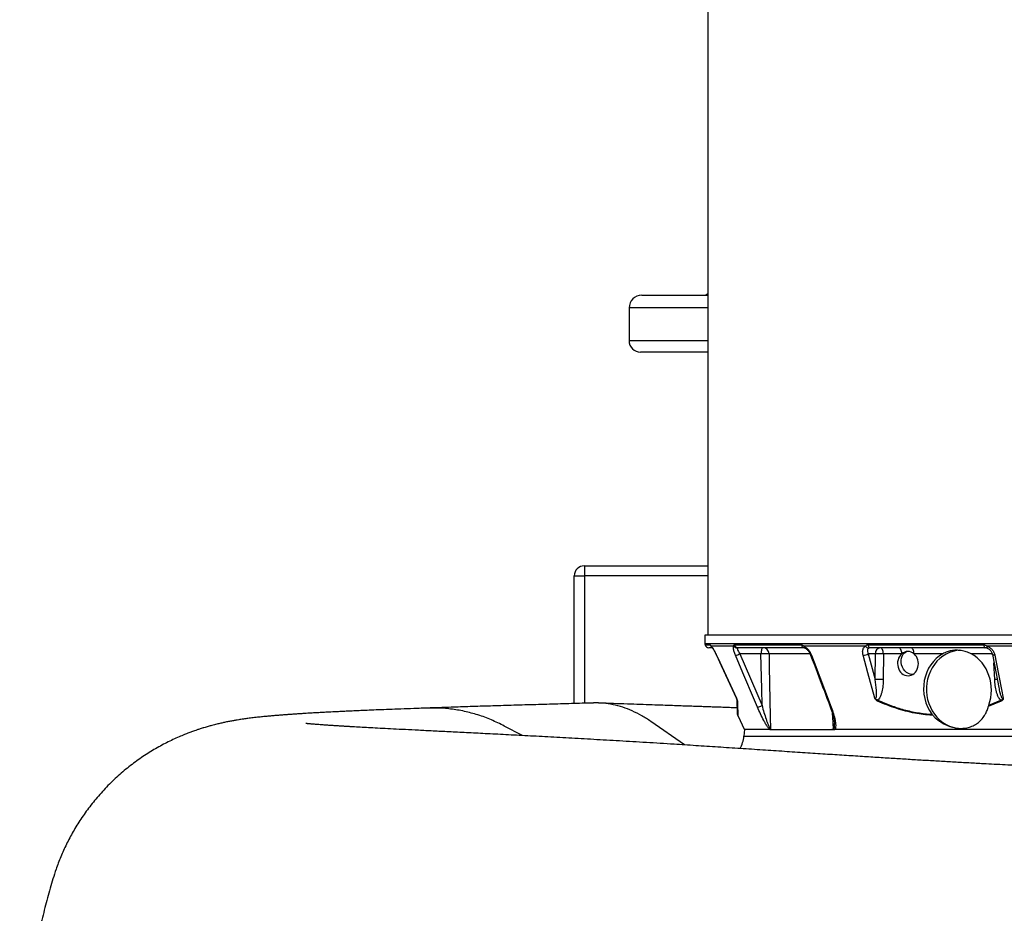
# Model space of a CAD drawing. Header units: millimetres. Extents: x 1284 to 2817, y 625 to 3302.
# Tile 2 of 5: x 1284 to 2065, y 1255 to 1964. Entities that reach past the tile are written whole.
import ezdxf

# ---------------------------------------------------------------- set-up
doc = ezdxf.new("R2010")
doc.units = ezdxf.units.MM

msp = doc.modelspace()

# ---------------------------------------------------------------- linework, layer by layer
at = {"color": 7, "linetype": 'Continuous', "lineweight": 25}
for p, q in [((1829.67, 2489.28), (1829.67, 1475.25)), ((1777.17, 1744.89), (1829.67, 1744.89)), ((1767.17, 1734.89), (1767.17, 1708.89)), ((1829.67, 1699.89), (1776.17, 1699.89)), ((1731.67, 1530.25), (1731.67, 1522.25)), ((1731.67, 1530.25), (1829.67, 1530.25)), ((1723.67, 1522.25), (1731.67, 1522.25)), ((1723.67, 1420.95), (1723.67, 1522.25)), ((1827.17, 1475.25), (1827.29, 1468.57)), ((2520.17, 1475.25), (1827.17, 1475.25)), ((1832.98, 1465.25), (1830.33, 1465.25)), ((1850.2, 1466.55), (1832.26, 1466.55)), ((1850.8, 1467.63), (1903.87, 1467.63)), ((1906.15, 1465.25), (1853.54, 1465.25)), ((1954.82, 1466.55), (1905.79, 1466.55)), ((1956.62, 1467.63), (2048.54, 1467.63)), ((2049.6, 1465.25), (1958.46, 1465.25)), ((2051.1, 1464.98), (2051.16, 1464.98)), ((2118.08, 1466.55), (2051.11, 1466.55)), ((1871.79, 1460.42), (1855.09, 1460.42)), ((1855.09, 1460.42), (1872.63, 1419.3)), ((1962.59, 1460.42), (1956.87, 1460.42)), ((1956.87, 1460.42), (1962.43, 1440.05)), ((1962.43, 1440.05), (1962.59, 1460.42)), ((1968.92, 1460.42), (1968.76, 1440.05)), ((1983.46, 1460.42), (1968.92, 1460.42)), ((2016.03, 1460.42), (1993.18, 1460.42)), ((2062.46, 1422.93), (2052.13, 1418.61)), ((2052.45, 1419.63), (2062.08, 1423.71)), ((1853.38, 1411.6), (1858.72, 1400.16)), ((2008.03, 1411.62), (2007.33, 1412.43)), ((1858.67, 1400.25), (1858.22, 1395.07))]:
    msp.add_line(p, q, dxfattribs=at)
at = {"color": 1, "linetype": 'Continuous', "lineweight": 25}
for p, q in [((1829.67, 1734.89), (1767.17, 1734.89)), ((1767.17, 1708.89), (1829.67, 1708.89)), ((1731.67, 1522.25), (1731.67, 1421.18)), ((1829.67, 1522.25), (1731.67, 1522.25)), ((1827.29, 1468.57), (2520.06, 1468.57)), ((1827.4, 1467.63), (1831.49, 1467.63)), ((1836.52, 1459.26), (1836.48, 1459.26)), ((1910.61, 1460.42), (1878.16, 1460.42)), ((2055.22, 1460.42), (2038.46, 1460.42)), ((2057.2, 1440.05), (2056.64, 1453.29)), ((1811.25, 1388.09), (1784.5, 1406.72)), ((1682.49, 1395.53), (1668.19, 1403.1)), ((1858.22, 1395.07), (2489.13, 1395.07))]:
    msp.add_line(p, q, dxfattribs=at)
at = {"color": 7, "linetype": 'Continuous', "lineweight": 25, "flags": 128}
for points in [[(1873.5, 1465.25), (1873.18, 1465.16), (1872.86, 1464.89), (1872.57, 1464.44), (1872.31, 1463.85), (1872.1, 1463.12), (1871.94, 1462.28), (1871.84, 1461.37), (1871.79, 1460.42)], [(1968.92, 1460.42), (1968.85, 1461.37), (1968.7, 1462.28), (1968.47, 1463.12), (1968.16, 1463.85), (1967.78, 1464.44), (1967.36, 1464.89), (1966.9, 1465.16), (1966.42, 1465.25)], [(1983.46, 1460.42), (1983.4, 1461.37), (1983.25, 1462.28), (1983.01, 1463.12), (1982.7, 1463.85), (1982.32, 1464.44), (1981.9, 1464.89), (1981.44, 1465.16), (1980.96, 1465.25)], [(1983.03, 1453.42), (1982.99, 1455.25), (1983.26, 1457), (1983.81, 1458.62), (1984.64, 1460.04), (1985.7, 1461.2), (1986.96, 1462.06), (1987.17, 1462.17)], [(1993.18, 1460.42), (1993.12, 1461.37), (1992.97, 1462.28), (1992.73, 1463.12), (1992.42, 1463.85), (1992.05, 1464.44), (1991.62, 1464.89), (1991.16, 1465.16), (1990.68, 1465.25)], [(2029.32, 1463.21), (2027, 1462.98), (2024.11, 1462.36), (2021.3, 1461.41), (2018.59, 1460.13), (2016.02, 1458.53), (2013.61, 1456.63), (2011.4, 1454.46), (2009.4, 1452.04), (2007.65, 1449.39), (2006.16, 1446.54), (2004.94, 1443.54), (2004.02, 1440.41), (2003.4, 1437.18), (2003.09, 1433.9), (2003.09, 1430.6), (2003.4, 1427.32), (2004.02, 1424.09), (2004.94, 1420.96), (2006.16, 1417.96), (2007.65, 1415.11), (2009.4, 1412.46), (2011.4, 1410.04), (2013.61, 1407.87), (2016.02, 1405.97), (2018.59, 1404.37), (2021.3, 1403.09), (2024.11, 1402.14), (2027, 1401.52), (2029.93, 1401.26), (2030.67, 1401.25)], [(2048.54, 1467.63), (2048.59, 1467.14), (2048.68, 1466.69), (2048.78, 1466.27), (2048.92, 1465.92), (2049.07, 1465.63), (2049.24, 1465.42), (2049.42, 1465.29), (2049.6, 1465.25)], [(1836.48, 1459.26), (1840.3, 1451.04), (1852.41, 1425.03)], [(1836.52, 1459.26), (1839.05, 1453.83), (1849.17, 1432.09), (1852.33, 1425.3)], [(1869.04, 1418.13), (1866.72, 1423.57), (1857.45, 1445.31), (1851.51, 1459.26)], [(1872.63, 1419.3), (1872.36, 1432.58), (1871.79, 1460.42)], [(1878.16, 1460.42), (1878.36, 1450.44), (1879.18, 1410.48), (1879.38, 1400.86)], [(1911.87, 1459.26), (1913.94, 1453.83), (1922.2, 1432.09), (1927.5, 1418.13)], [(1962.08, 1425.3), (1956.62, 1445.31), (1952.82, 1459.26)], [(1992.09, 1444.07), (1991.76, 1444.07), (1990.22, 1444.25), (1988.71, 1444.78), (1987.27, 1445.64), (1985.98, 1446.81), (1984.86, 1448.22), (1983.98, 1449.84), (1983.36, 1451.6), (1983.03, 1453.42)], [(2055.35, 1459.96), (2056.94, 1451.74), (2060.41, 1433.66)], [(2057.38, 1459.26), (2058.42, 1453.83), (2062.61, 1432.09), (2063.92, 1425.3)]]:
    msp.add_lwpolyline(points, dxfattribs=at)
at = {"color": 1, "linetype": 'Continuous', "lineweight": 25, "flags": 128}
for points in [[(2051.11, 1466.55), (2051.04, 1466.2), (2050.99, 1465.88), (2050.96, 1465.6), (2050.95, 1465.37), (2050.97, 1465.18), (2051.01, 1465.06), (2051.08, 1464.99), (2051.1, 1464.98)], [(1911.87, 1459.26), (1911.54, 1459.27), (1911.31, 1459.32), (1911.17, 1459.42), (1911.15, 1459.47)], [(2057.38, 1459.26), (2056.85, 1459.27), (2056.38, 1459.32), (2055.98, 1459.42), (2055.67, 1459.56), (2055.46, 1459.74), (2055.36, 1459.95), (2055.35, 1459.96)], [(1927.5, 1418.13), (1927.17, 1418.14), (1926.93, 1418.19), (1926.79, 1418.29), (1926.77, 1418.34)], [(1929.21, 1400.86), (1928.75, 1410.24), (1928.63, 1412.74)]]:
    msp.add_lwpolyline(points, dxfattribs=at)
at = {"color": 7, "linetype": 'Continuous', "lineweight": 25}
for centre, radius, start, end in [((1777.17, 1734.89), 10, 90, 180), ((1826.17, 1749.89), 5, 270, 314.427), ((1776.17, 1708.89), 9, 180, 270), ((1731.67, 1522.25), 8, 90, 180), ((1832.29, 1468.66), 5, 181, 191.89421), ((1830.33, 1468.25), 3, 191.89421, 270), ((1852.95, 1468.17), 3.19, 210.49255, 272.24743), ((1853.61, 1468.1), 2.85, 189.48245, 268.46331), ((1873.33, 1460.43), 4.83, 359.9591, 88.00193), ((1906.43, 1467.8), 2.57, 183.84265, 263.84194), ((1957.42, 1467.91), 2.94, 207.65991, 267.3831), ((1958.99, 1467.56), 2.37, 178.28195, 257.09641), ((1967.06, 1460.81), 4.49, 98.23566, 184.91725), ((1850.28, 1469.14), 9.95, 277.0784, 298.89242), ((1874.98, 1391.69), 68.81, 87.34859, 92.65141), ((1952.88, 1466.67), 7.41, 269.51205, 302.53583), ((1965.75, 1368.93), 91.55, 88.02, 91.98), ((1965.59, 1348.56), 91.55, 88.01999, 91.98001), ((1847.93, 1422.93), 4.95, 22.96173, 25.16874), ((1854.6, 1423.77), 1.74, 182.0766, 208.75573), ((1967.65, 1422.61), 3.38, 161.15742, 174.62871), ((2065.98, 1425.14), 4.16, 200.15767, 212.07761), ((1867.83, 1427.97), 9.91, 276.99295, 298.93988), ((1855.25, 1412.32), 2, 181.99999, 200.62243), ((1833.32, 1397.25), 25, 331.15591, 355)]:
    msp.add_arc(centre, radius, start, end, dxfattribs=at)
at = {"color": 1, "linetype": 'Continuous', "lineweight": 25}
for centre, radius, start, end in [((1834.43, 1468.24), 3, 191.66177, 234.99314), ((1834.54, 1467.44), 2.45, 201.35536, 223.21671), ((1907.48, 1466.56), 1.68, 180.35089, 241.71835), ((2060.46, 1352.94), 87.18, 90.78663, 92.14084)]:
    msp.add_arc(centre, radius, start, end, dxfattribs=at)
at = {"color": 7, "linetype": 'Continuous', "lineweight": 25}
for centre, major_axis, ratio, start_param, end_param in [((1988.38, 1452.67), (-0.26, 9.59), 0.861055, 5.630382, 6.889204), ((1988.38, 1452.67), (-0.26, 9.59), 0.861055, 0.606018, 5.630382), ((2027.69, 1432.25), (-1.98, 30.95), 0.866336, 0.375021, 2.209236), ((2027.69, 1432.25), (-1.98, 30.95), 0.866336, 4.237778, 5.797674)]:
    msp.add_ellipse(centre, major_axis=major_axis, ratio=ratio, start_param=start_param, end_param=end_param, dxfattribs=at)
for points, knots in [([(1831.49, 1467.63), (1831.52, 1467.62), (1831.63, 1467.58), (1831.86, 1467.19), (1832.14, 1466.74), (1832.26, 1466.55)], [0, 0, 0, 0, 0.214763, 0.676283, 1, 1, 1, 1]), ([(1832.26, 1466.55), (1832.51, 1466.24), (1833.05, 1465.6), (1834.16, 1463.83), (1835.37, 1461.65), (1836.15, 1460.03), (1836.52, 1459.26)], [0, 0, 0, 0, 0.226121, 0.476939, 0.750719, 1, 1, 1, 1]), ([(1832.62, 1465.9), (1832.62, 1465.9), (1832.62, 1465.91), (1832.66, 1465.86), (1832.74, 1465.78), (1832.75, 1465.77)], [0, 0, 0, 0, 0.27322, 0.912673, 1, 1, 1, 1]), ([(1832.75, 1465.76), (1832.78, 1465.73), (1832.85, 1465.65), (1833.13, 1465.29), (1833.55, 1464.69), (1834.1, 1463.81), (1834.74, 1462.7), (1835.43, 1461.4), (1836.03, 1460.23), (1836.36, 1459.5), (1836.47, 1459.26)], [0, 0, 0, 0, 0.070781, 0.171048, 0.295495, 0.435754, 0.588336, 0.749151, 0.918045, 1, 1, 1, 1]), ([(1851.51, 1459.26), (1851.13, 1460.23), (1850.37, 1462.16), (1849.87, 1464.65), (1849.93, 1466.01), (1850.15, 1466.45), (1850.2, 1466.55)], [0, 0, 0, 0, 0.312266, 0.625722, 0.920646, 1, 1, 1, 1]), ([(1850.2, 1466.55), (1850.22, 1466.8), (1850.27, 1467.32), (1850.57, 1467.61), (1850.76, 1467.63), (1850.8, 1467.63)], [0, 0, 0, 0, 0.445151, 0.893033, 1, 1, 1, 1]), ([(1853.08, 1464.98), (1853.06, 1464.94), (1853.05, 1464.88), (1853.01, 1464.56), (1853.19, 1463.76), (1853.92, 1462.21), (1854.7, 1461.03), (1855.09, 1460.42)], [0, 0, 0, 0, 0.0529428, 0.0742643, 0.3585204, 0.6753624, 1, 1, 1, 1]), ([(1853.54, 1465.25), (1853.37, 1465.22), (1853.17, 1465.18), (1853.09, 1465.01), (1853.08, 1464.98)], [0, 0, 0, 0, 0.8082435, 1, 1, 1, 1]), ([(1903.87, 1467.63), (1904, 1467.62), (1904.42, 1467.58), (1905.07, 1467.19), (1905.58, 1466.74), (1905.79, 1466.55)], [0, 0, 0, 0, 0.214757, 0.676265, 1, 1, 1, 1]), ([(1905.79, 1466.55), (1906.35, 1466.24), (1907.52, 1465.6), (1909.28, 1463.83), (1910.83, 1461.65), (1911.54, 1460.03), (1911.87, 1459.26)], [0, 0, 0, 0, 0.226122, 0.476935, 0.750718, 1, 1, 1, 1]), ([(1906.18, 1465.25), (1906.19, 1465.25), (1906.2, 1465.25), (1906.39, 1465.21), (1906.61, 1465.1), (1906.68, 1465.07)], [0, 0, 0, 0, 0.434194, 0.823489, 1, 1, 1, 1]), ([(1906.68, 1465.06), (1906.76, 1465.03), (1907.01, 1464.92), (1907.62, 1464.51), (1908.37, 1463.85), (1909.18, 1462.95), (1909.95, 1461.87), (1910.65, 1460.68), (1910.98, 1459.86), (1911.14, 1459.46)], [0, 0, 0, 0, 0.066223, 0.199564, 0.344212, 0.496275, 0.663034, 0.835778, 1, 1, 1, 1]), ([(1952.82, 1459.26), (1952.63, 1460.23), (1952.26, 1462.16), (1952.83, 1464.65), (1953.87, 1466.01), (1954.65, 1466.45), (1954.82, 1466.55)], [0, 0, 0, 0, 0.3122656, 0.6257228, 0.920639, 1, 1, 1, 1]), ([(1954.82, 1466.55), (1955.02, 1466.8), (1955.41, 1467.32), (1956.13, 1467.61), (1956.54, 1467.63), (1956.62, 1467.63)], [0, 0, 0, 0, 0.4451621, 0.8930404, 1, 1, 1, 1]), ([(1957.29, 1464.98), (1957.22, 1464.94), (1957.12, 1464.88), (1956.71, 1464.56), (1956.25, 1463.76), (1956.2, 1462.21), (1956.64, 1461.03), (1956.87, 1460.42)], [0, 0, 0, 0, 0.0529225, 0.074255, 0.358513, 0.6753589, 1, 1, 1, 1]), ([(1958.46, 1465.25), (1958.11, 1465.22), (1957.68, 1465.18), (1957.35, 1465.01), (1957.29, 1464.98)], [0, 0, 0, 0, 0.808215, 1, 1, 1, 1]), ([(2038.46, 1460.42), (2037.22, 1460.99), (2034.72, 1462.13), (2030.62, 1463.05), (2026.55, 1463.36), (2022.84, 1462.99), (2019.39, 1462.07), (2017.16, 1460.98), (2016.03, 1460.42)], [0, 0, 0, 0, 0.166907, 0.337828, 0.504649, 0.676697, 0.836794, 1, 1, 1, 1]), ([(2048.54, 1467.63), (2048.73, 1467.62), (2049.35, 1467.58), (2050.25, 1467.19), (2050.86, 1466.74), (2051.11, 1466.55)], [0, 0, 0, 0, 0.214766, 0.6762743, 1, 1, 1, 1]), ([(2051.16, 1464.98), (2050.76, 1465.09), (2050.23, 1465.24), (2049.72, 1465.25), (2049.6, 1465.25)], [0, 0, 0, 0, 0.766334, 1, 1, 1, 1]), ([(2051.09, 1464.95), (2051.29, 1464.89), (2051.85, 1464.7), (2052.73, 1464.14), (2053.65, 1463.32), (2054.44, 1462.32), (2055.01, 1461.2), (2055.31, 1460.39), (2055.35, 1459.98), (2055.35, 1459.96)], [0, 0, 0, 0, 0.093423, 0.255516, 0.427284, 0.606401, 0.793957, 0.989525, 1, 1, 1, 1]), ([(2051.11, 1466.55), (2051.82, 1466.24), (2053.31, 1465.6), (2055.24, 1463.83), (2056.73, 1461.65), (2057.17, 1460.03), (2057.38, 1459.26)], [0, 0, 0, 0, 0.226122, 0.476939, 0.750719, 1, 1, 1, 1]), ([(1911.15, 1459.46), (1914.79, 1449.87), (1920, 1436.16), (1925.21, 1422.45), (1926.77, 1418.34)], [0, 0, 0, 0, 0.7, 1, 1, 1, 1]), ([(1962.08, 1425.3), (1962.17, 1425.22), (1962.3, 1425.1), (1962.51, 1425.02), (1962.64, 1425.02), (1962.78, 1425.06), (1962.91, 1425.17), (1963.16, 1425.55), (1963.34, 1426.32), (1963.55, 1428.32), (1963.41, 1432.94), (1962.83, 1437.17), (1962.43, 1440.05)], [0, 0, 0, 0, 0.020969, 0.031568, 0.042243, 0.047221, 0.062294, 0.077678, 0.139818, 0.21443, 0.464192, 1, 1, 1, 1]), ([(1968.76, 1440.05), (1968.71, 1438.42), (1968.61, 1435.15), (1967.96, 1431.13), (1967.11, 1428.02), (1966.29, 1426.06), (1965.4, 1424.58), (1964.74, 1423.97), (1964.46, 1423.71)], [0, 0, 0, 0, 0.277848, 0.555221, 0.694406, 0.833193, 0.927209, 1, 1, 1, 1]), ([(2062.08, 1423.71), (2061.78, 1423.97), (2061.1, 1424.58), (2060.15, 1426.06), (2059.27, 1428.02), (2058.31, 1431.13), (2057.52, 1435.15), (2057.31, 1438.42), (2057.2, 1440.05)], [0, 0, 0, 0, 0.072791, 0.166807, 0.305594, 0.444778, 0.722152, 1, 1, 1, 1]), ([(1784.5, 1406.72), (1782.07, 1408.31), (1777.22, 1411.51), (1769.73, 1415.22), (1762.15, 1418.12), (1754.48, 1420.15), (1746.77, 1421.22), (1741.44, 1421.6), (1738.71, 1421.37), (1738.54, 1421.36)], [0, 0, 0, 0, 0.166102, 0.331636, 0.496659, 0.661228, 0.825408, 0.989255, 1, 1, 1, 1]), ([(1852.33, 1425.3), (1852.33, 1425.29), (1852.36, 1425.24), (1852.51, 1424.87), (1852.79, 1424.19), (1853.02, 1423.41), (1853.05, 1423.09), (1853.07, 1422.93)], [0, 0, 0, 0, 0.004882, 0.055339, 0.354462, 0.677879, 1, 1, 1, 1]), ([(1852.86, 1423.71), (1852.85, 1423.79), (1852.82, 1423.95), (1852.64, 1424.48), (1852.45, 1424.94), (1852.35, 1425.24), (1852.33, 1425.3), (1852.33, 1425.3)], [0, 0, 0, 0, 0.29712, 0.600319, 0.930165, 0.995204, 1, 1, 1, 1]), ([(1853.25, 1412.39), (1853.25, 1412.36), (1853.26, 1412.25), (1853.22, 1413.28), (1853.14, 1415.48), (1853.02, 1418.88), (1852.91, 1422.06), (1852.86, 1423.71)], [0, 0, 0, 0, 0.09348, 0.310124, 0.533899, 0.757712, 1, 1, 1, 1]), ([(1964.29, 1422.93), (1963.96, 1423.11), (1963.37, 1423.44), (1962.62, 1424.21), (1962.26, 1424.84), (1962.12, 1425.21), (1962.09, 1425.28), (1962.09, 1425.29), (1962.08, 1425.3)], [0, 0, 0, 0, 0.3570741, 0.6416899, 0.92745, 0.9874383, 0.9951189, 1, 1, 1, 1]), ([(1962.08, 1425.3), (1962.09, 1425.3), (1962.09, 1425.29), (1962.1, 1425.28), (1962.16, 1425.21), (1962.42, 1424.92), (1962.92, 1424.49), (1963.66, 1423.97), (1964.17, 1423.8), (1964.46, 1423.71)], [0, 0, 0, 0, 0.0048, 0.006138, 0.015825, 0.09152, 0.403356, 0.670425, 1, 1, 1, 1]), ([(2008.03, 1411.62), (2007.8, 1411.63), (2005.31, 1411.77), (2000.57, 1412.21), (1993.55, 1413.3), (1986.32, 1414.92), (1978.89, 1417.1), (1971.52, 1419.74), (1966.7, 1421.87), (1964.29, 1422.93)], [0, 0, 0, 0, 0.015113, 0.166252, 0.317856, 0.487323, 0.656798, 0.828394, 1, 1, 1, 1]), ([(1964.46, 1423.71), (1967.86, 1422.22), (1974.67, 1419.26), (1985.28, 1415.9), (1996.17, 1413.5), (2003.59, 1412.65), (2007.32, 1412.43), (2007.33, 1412.43)], [0, 0, 0, 0, 0.24643, 0.492817, 0.745915, 0.99898, 1, 1, 1, 1]), ([(2062.08, 1423.71), (2062.32, 1423.79), (2062.82, 1423.95), (2063.39, 1424.48), (2063.73, 1424.94), (2063.89, 1425.24), (2063.92, 1425.3), (2063.92, 1425.3)], [0, 0, 0, 0, 0.297117, 0.600326, 0.930151, 0.995191, 1, 1, 1, 1]), ([(2063.92, 1425.3), (2063.92, 1425.29), (2063.92, 1425.24), (2063.94, 1424.87), (2063.85, 1424.19), (2063.3, 1423.41), (2062.74, 1423.09), (2062.46, 1422.93)], [0, 0, 0, 0, 0.004881, 0.055339, 0.35446, 0.677882, 1, 1, 1, 1]), ([(1607.9, 1417.38), (1604.07, 1417.25), (1596.64, 1417), (1586.32, 1416.62), (1576.99, 1416.27), (1568.61, 1415.94), (1561.13, 1415.63), (1554.6, 1415.35), (1548.92, 1415.1), (1544.02, 1414.87), (1539.66, 1414.66), (1535.72, 1414.47), (1532.29, 1414.3), (1529.31, 1414.15), (1526.73, 1414.01), (1524.34, 1413.88), (1522.13, 1413.76), (1519.99, 1413.64), (1517.91, 1413.53), (1515.74, 1413.4), (1513.49, 1413.27), (1511, 1413.12), (1508.31, 1412.95), (1505.45, 1412.77), (1502.81, 1412.6), (1500.53, 1412.44), (1498.71, 1412.32), (1497.16, 1412.21), (1495.88, 1412.12), (1494.71, 1412.03), (1493.51, 1411.94), (1492.16, 1411.84), (1490.61, 1411.72), (1488.89, 1411.58), (1487.12, 1411.44), (1485.28, 1411.28), (1483.54, 1411.13), (1481.91, 1410.99), (1480.43, 1410.85), (1478.93, 1410.71), (1477.27, 1410.55), (1475.47, 1410.37), (1473.46, 1410.16), (1471.27, 1409.92), (1469, 1409.66), (1466.87, 1409.4), (1464.92, 1409.15), (1463.04, 1408.89), (1461.18, 1408.63), (1459.31, 1408.35), (1457.41, 1408.06), (1455.17, 1407.69), (1452.47, 1407.22), (1449.49, 1406.66), (1446.47, 1406.05), (1443.39, 1405.38), (1439.99, 1404.58), (1436.57, 1403.71), (1433.14, 1402.76), (1430.02, 1401.84), (1427.09, 1400.93), (1424.6, 1400.1), (1422.6, 1399.41), (1420.43, 1398.64), (1417.74, 1397.65), (1414.16, 1396.24), (1409.93, 1394.47), (1403.55, 1391.58), (1395.2, 1387.35), (1385.15, 1381.41), (1375.17, 1374.59), (1365.36, 1366.83), (1355.93, 1358.21), (1347.15, 1348.96), (1339.24, 1339.32), (1332.23, 1329.46), (1326.09, 1319.49), (1320.78, 1309.47), (1316.27, 1299.49), (1311.83, 1287.87), (1307.86, 1274.34), (1303.69, 1258.95), (1299.87, 1243.22), (1296.39, 1227.13), (1293.27, 1210.6), (1290.36, 1192.58), (1287.82, 1173.15), (1285.78, 1152.35), (1284.4, 1131.21), (1283.71, 1109.47), (1283.77, 1087.32), (1284.61, 1064.97), (1286.21, 1042.91), (1288.53, 1021.34), (1291.46, 1000.55), (1294.95, 980.57), (1298.94, 961.22), (1303.49, 942.26), (1307.79, 926.2), (1311.91, 912.89), (1316.03, 902.29), (1320.93, 891.72), (1326.66, 881.23), (1333.25, 870.91), (1340.71, 860.82), (1349.08, 851.07), (1357.69, 842.39), (1366.27, 834.83), (1374.43, 828.46), (1382.57, 822.81), (1390.56, 817.89), (1398.91, 813.31), (1407.52, 809.17), (1415.33, 805.93), (1421.48, 803.67), (1425.95, 802.16), (1429.44, 801.08), (1432.49, 800.18), (1435.43, 799.37), (1438.5, 798.57), (1442.74, 797.55), (1447.69, 796.49), (1452.46, 795.6), (1456.38, 794.94), (1459.82, 794.41), (1462.72, 794), (1465.25, 793.67), (1467.49, 793.39), (1469.81, 793.11), (1472.22, 792.85), (1474.6, 792.59), (1476.8, 792.37), (1478.68, 792.19), (1480.27, 792.04), (1481.83, 791.9), (1483.52, 791.75), (1485.38, 791.59), (1487.31, 791.43), (1489.41, 791.26), (1491.55, 791.09), (1493.78, 790.92), (1495.95, 790.76), (1498.42, 790.59), (1501.27, 790.39), (1504.63, 790.17), (1508.37, 789.93), (1512.59, 789.67), (1516.94, 789.41), (1521.37, 789.16), (1525.65, 788.93), (1529.89, 788.71), (1533.83, 788.51), (1537.31, 788.34), (1540.33, 788.19), (1542.87, 788.07), (1544.79, 787.98), (1546.33, 787.91), (1547.77, 787.84), (1549.58, 787.76), (1551.78, 787.66), (1554.52, 787.54), (1557.87, 787.4), (1561.86, 787.23), (1566.45, 787.04), (1571.65, 786.83), (1577.47, 786.61), (1583.91, 786.36), (1591.02, 786.11), (1598.85, 785.83), (1604.43, 785.65), (1607.31, 785.55)], [0, 0, 0, 0, 0.01298, 0.025142, 0.036483, 0.047003, 0.0567, 0.065575, 0.07319, 0.080074, 0.08626, 0.092026, 0.097443, 0.101689, 0.105693, 0.109454, 0.112972, 0.116251, 0.119828, 0.123142, 0.126898, 0.131097, 0.135738, 0.140821, 0.146175, 0.150075, 0.153495, 0.156434, 0.158893, 0.160912, 0.163165, 0.165723, 0.168702, 0.172102, 0.175839, 0.179329, 0.183265, 0.186623, 0.189449, 0.192433, 0.195804, 0.199561, 0.203521, 0.208114, 0.212802, 0.217105, 0.22074, 0.223963, 0.227207, 0.23048, 0.233397, 0.23669, 0.240463, 0.244721, 0.248785, 0.252163, 0.255402, 0.259097, 0.261824, 0.264756, 0.267423, 0.26958, 0.271227, 0.272488, 0.27468, 0.277357, 0.280525, 0.284154, 0.291714, 0.299455, 0.307391, 0.315535, 0.323896, 0.332218, 0.340287, 0.348104, 0.355672, 0.362993, 0.370072, 0.376915, 0.387091, 0.3974, 0.407845, 0.418473, 0.42933, 0.440469, 0.453871, 0.46734, 0.480989, 0.494953, 0.509511, 0.523931, 0.538302, 0.5524, 0.566006, 0.579004, 0.59174, 0.604311, 0.61682, 0.623977, 0.631316, 0.638847, 0.646577, 0.654506, 0.662638, 0.670974, 0.679513, 0.686479, 0.693273, 0.699755, 0.705923, 0.711776, 0.718652, 0.725045, 0.728886, 0.732283, 0.735385, 0.73781, 0.740424, 0.743526, 0.747166, 0.754111, 0.760341, 0.766076, 0.771588, 0.777368, 0.781437, 0.785807, 0.790439, 0.79529, 0.800352, 0.805095, 0.808652, 0.811743, 0.814828, 0.818294, 0.822142, 0.826168, 0.829908, 0.834556, 0.838698, 0.842813, 0.846999, 0.852643, 0.858654, 0.86529, 0.87255, 0.880435, 0.887069, 0.894057, 0.90065, 0.906532, 0.911703, 0.915944, 0.919546, 0.922511, 0.924068, 0.92605, 0.928561, 0.931601, 0.93517, 0.939796, 0.945087, 0.951042, 0.957663, 0.964948, 0.97275, 0.981194, 0.990277, 1, 1, 1, 1]), ([(1738.54, 1421.38), (1732.86, 1421.22), (1721.34, 1420.87), (1703.92, 1420.37), (1686.42, 1419.88), (1669.43, 1419.38), (1653.01, 1418.88), (1637.24, 1418.37), (1622.04, 1417.87), (1612.46, 1417.54), (1607.67, 1417.37)], [0, 0, 0, 0, 0.119558, 0.242775, 0.369281, 0.495632, 0.621842, 0.747949, 0.873989, 1, 1, 1, 1]), ([(1668.19, 1403.1), (1664.78, 1404.8), (1657.93, 1408.2), (1647.33, 1412.04), (1636.53, 1414.95), (1625.59, 1416.76), (1616.02, 1417.57), (1610.13, 1417.34), (1607.91, 1417.25)], [0, 0, 0, 0, 0.178055, 0.356429, 0.534984, 0.71359, 0.892112, 1, 1, 1, 1]), ([(1853.07, 1417.52), (1852.91, 1417.53), (1850.81, 1417.6), (1846.93, 1417.73), (1841.56, 1417.92), (1836.62, 1418.09), (1832.1, 1418.24), (1827.85, 1418.39), (1823.7, 1418.53), (1819.21, 1418.69), (1814.11, 1418.86), (1808.13, 1419.07), (1801.3, 1419.31), (1793.61, 1419.57), (1785.07, 1419.87), (1775.71, 1420.2), (1765.53, 1420.56), (1754.54, 1420.96), (1746.94, 1421.23), (1743, 1421.37)], [0, 0, 0, 0, 0.004535, 0.057004, 0.105703, 0.150592, 0.191642, 0.228831, 0.266421, 0.304919, 0.351338, 0.405656, 0.467829, 0.537785, 0.615411, 0.700544, 0.792984, 0.892734, 1, 1, 1, 1]), ([(1878.72, 1400.25), (1878.66, 1400.31), (1878.35, 1400.62), (1877.76, 1401.34), (1876.73, 1402.83), (1875.47, 1404.89), (1873.6, 1408.33), (1871.38, 1412.77), (1869.82, 1416.34), (1869.04, 1418.13)], [0, 0, 0, 0, 0.015489, 0.086291, 0.157466, 0.297794, 0.438596, 0.719076, 1, 1, 1, 1]), ([(1872.63, 1419.3), (1873.12, 1417.51), (1874.12, 1413.94), (1875.53, 1409.52), (1876.72, 1406.06), (1877.51, 1404.03), (1878.18, 1402.52), (1878.64, 1401.63), (1879.02, 1401.07), (1879.25, 1400.87), (1879.34, 1400.86), (1879.38, 1400.86)], [0, 0, 0, 0, 0.271912, 0.543611, 0.674342, 0.80479, 0.864374, 0.923566, 0.96415, 0.986791, 1, 1, 1, 1]), ([(1926.78, 1418.34), (1927.15, 1417.34), (1927.93, 1415.23), (1928.87, 1412.03), (1929.56, 1409.19), (1929.96, 1406.97), (1930.13, 1405.7), (1930.14, 1405.13), (1930.14, 1405.01)], [0, 0, 0, 0, 0.216908, 0.461614, 0.703072, 0.846897, 0.96782, 1, 1, 1, 1]), ([(1927.5, 1418.13), (1928.14, 1416.34), (1929.43, 1412.77), (1930.5, 1408.33), (1931.02, 1404.89), (1931.11, 1402.57), (1930.87, 1401.1), (1930.57, 1400.45), (1930.47, 1400.31), (1930.44, 1400.25)], [0, 0, 0, 0, 0.280983, 0.561521, 0.702352, 0.842711, 0.960295, 0.984506, 1, 1, 1, 1]), ([(2008.03, 1411.62), (2008.69, 1410.97), (2010.68, 1409.01), (2014.38, 1406.21), (2019.05, 1403.64), (2023.82, 1401.98), (2028.45, 1401.19), (2032.94, 1401.25), (2037.15, 1402.08), (2041.02, 1403.67), (2044.49, 1405.95), (2047.45, 1408.87), (2049.65, 1412.1), (2051.21, 1415.37), (2051.82, 1417.53), (2052.13, 1418.61)], [0, 0, 0, 0, 0.045093, 0.135372, 0.225622, 0.309165, 0.392699, 0.472687, 0.552676, 0.631979, 0.711294, 0.792411, 0.873549, 0.936772, 1, 1, 1, 1]), ([(2052.45, 1419.63), (2052.34, 1419.32), (2052.22, 1418.97), (2052.14, 1418.65), (2052.13, 1418.61)], [0, 0, 0, 0, 0.882508, 1, 1, 1, 1]), ([(2781.06, 1267.9), (2780.96, 1268.3), (2780.39, 1270.37), (2779.19, 1273.78), (2777.61, 1277.88), (2776.17, 1281.18), (2774.97, 1283.73), (2774.04, 1285.58), (2773.55, 1286.51), (2773.25, 1287.04), (2772.27, 1288.82), (2770.85, 1291.26), (2768.93, 1294.37), (2766.64, 1297.78), (2764.01, 1301.36), (2761.25, 1304.79), (2758.35, 1308.08), (2755.54, 1311.02), (2752.69, 1313.78), (2749.86, 1316.31), (2747.18, 1318.53), (2744.72, 1320.45), (2742.15, 1322.34), (2739.05, 1324.46), (2735.38, 1326.77), (2731.14, 1329.19), (2726.53, 1331.52), (2722.13, 1333.49), (2718.48, 1334.95), (2715.9, 1335.89), (2713.92, 1336.58), (2712.44, 1337.06), (2711.07, 1337.5), (2709.55, 1337.96), (2707.67, 1338.5), (2705.45, 1339.1), (2702.33, 1339.88), (2698.93, 1340.65), (2695.32, 1341.38), (2691.73, 1342.04), (2688.22, 1342.63), (2684.62, 1343.18), (2681.4, 1343.64), (2678.78, 1343.99), (2676.66, 1344.26), (2674.82, 1344.49), (2672.71, 1344.74), (2670.28, 1345.02), (2667.52, 1345.32), (2664.4, 1345.65), (2661, 1345.99), (2657.52, 1346.33), (2654.23, 1346.63), (2651.36, 1346.89), (2648.85, 1347.1), (2646.17, 1347.33), (2643.2, 1347.57), (2639.82, 1347.84), (2636.34, 1348.11), (2632.53, 1348.4), (2628.24, 1348.71), (2623.47, 1349.05), (2616.6, 1349.51), (2607.46, 1350.1), (2595.8, 1350.81), (2583.37, 1351.51), (2570.19, 1352.22), (2556.22, 1352.92), (2541.33, 1353.64), (2525.5, 1354.38), (2508.79, 1355.12), (2491.47, 1355.86), (2474.52, 1356.56), (2458.24, 1357.21), (2442.73, 1357.82), (2427.25, 1358.41), (2411.89, 1359), (2396.61, 1359.57), (2381.09, 1360.15), (2364.98, 1360.74), (2348.63, 1361.34), (2332.1, 1361.94), (2315.44, 1362.54), (2298.05, 1363.16), (2279.92, 1363.8), (2261.18, 1364.46), (2241.83, 1365.14), (2222.25, 1365.82), (2202.91, 1366.5), (2184.69, 1367.15), (2167.8, 1367.78), (2152.22, 1368.38), (2137.62, 1368.97), (2124.03, 1369.54), (2111.45, 1370.08), (2097.73, 1370.7), (2082.5, 1371.41), (2065.4, 1372.26), (2050.13, 1373.06), (2036.69, 1373.79), (2025.09, 1374.45), (2013.44, 1375.12), (2001.74, 1375.81), (1989.96, 1376.52), (1977.89, 1377.26), (1965.28, 1378.05), (1951.85, 1378.9), (1937.58, 1379.82), (1922.47, 1380.8), (1906.63, 1381.84), (1890.07, 1382.93), (1872.93, 1384.07), (1855.35, 1385.23), (1837.65, 1386.39), (1820.06, 1387.53), (1801.07, 1388.74), (1780.83, 1390), (1759.55, 1391.27), (1739.02, 1392.45), (1719.27, 1393.56), (1700.31, 1394.59), (1682.22, 1395.55), (1665.16, 1396.43), (1649.27, 1397.24), (1634.6, 1397.98), (1621.11, 1398.66), (1608.75, 1399.28), (1597.47, 1399.84), (1587.21, 1400.37), (1577.96, 1400.84), (1569.64, 1401.28), (1562.17, 1401.68), (1555.44, 1402.05), (1550.4, 1402.34), (1546.6, 1402.56), (1543.72, 1402.73), (1540.64, 1402.92), (1537.42, 1403.12), (1534.07, 1403.33), (1530.63, 1403.55), (1527.39, 1403.77), (1524.51, 1403.97), (1522.13, 1404.14), (1520.12, 1404.29), (1518.43, 1404.43), (1517.08, 1404.53), (1515.96, 1404.63), (1514.99, 1404.71), (1514.08, 1404.79), (1513.22, 1404.87), (1512.46, 1404.94), (1511.78, 1405), (1511.21, 1405.06), (1510.83, 1405.1), (1510.63, 1405.12), (1510.63, 1405.12), (1510.63, 1405.12)], [0, 0, 0, 0, 0.000679, 0.003529, 0.005949, 0.007979, 0.009688, 0.011182, 0.012617, 0.01405, 0.015475, 0.01711, 0.019107, 0.021549, 0.023854, 0.026438, 0.028893, 0.031128, 0.033154, 0.035408, 0.037402, 0.038962, 0.040926, 0.043302, 0.046093, 0.049298, 0.052881, 0.056236, 0.059167, 0.0617, 0.063314, 0.064678, 0.065979, 0.067725, 0.069947, 0.072645, 0.075651, 0.081258, 0.086716, 0.091768, 0.097989, 0.103667, 0.108816, 0.113454, 0.115953, 0.118792, 0.122039, 0.125708, 0.129823, 0.134383, 0.139297, 0.144275, 0.148624, 0.152347, 0.155442, 0.158191, 0.162471, 0.166423, 0.170421, 0.174833, 0.179659, 0.184902, 0.190562, 0.201607, 0.212893, 0.224423, 0.235893, 0.247613, 0.259592, 0.271831, 0.284329, 0.296897, 0.309173, 0.319664, 0.329917, 0.339929, 0.349681, 0.35916, 0.368566, 0.378325, 0.388466, 0.397882, 0.40761, 0.417655, 0.428021, 0.438711, 0.449533, 0.460649, 0.471525, 0.481753, 0.49089, 0.499469, 0.507496, 0.51497, 0.521886, 0.528237, 0.537586, 0.547007, 0.556472, 0.562858, 0.569283, 0.575748, 0.582254, 0.588802, 0.595457, 0.602525, 0.610046, 0.618172, 0.626775, 0.635856, 0.645422, 0.655476, 0.665833, 0.676505, 0.687143, 0.697742, 0.711455, 0.725103, 0.738662, 0.752134, 0.76552, 0.778819, 0.791898, 0.804558, 0.816792, 0.828591, 0.839948, 0.850855, 0.861308, 0.87132, 0.880747, 0.889794, 0.898456, 0.906731, 0.910585, 0.914896, 0.919662, 0.924884, 0.93056, 0.936691, 0.943261, 0.948927, 0.9541, 0.958779, 0.962964, 0.966876, 0.969966, 0.973072, 0.976193, 0.979475, 0.983174, 0.986904, 0.99091, 0.994669, 0.998073, 1, 1, 1, 1]), ([(1878.72, 1400.25), (1876.62, 1400.25), (1872.41, 1400.25), (1867.47, 1400.25), (1863.54, 1400.25), (1860.75, 1400.25), (1859, 1400.25), (1858.78, 1400.25), (1858.67, 1400.25)], [0, 0, 0, 0, 0.166667, 0.333334, 0.5, 0.666667, 0.833334, 1, 1, 1, 1]), ([(1878.72, 1400.25), (1878.95, 1400.25), (1879.4, 1400.25), (1879.87, 1400.25), (1880.1, 1400.25)], [0, 0, 0, 0, 0.499892, 1, 1, 1, 1]), ([(1879.38, 1400.86), (1879.38, 1400.86), (1879.46, 1400.69), (1879.69, 1400.35), (1879.94, 1400.29), (1880.1, 1400.25)], [0, 0, 0, 0, 0.006782, 0.387231, 1, 1, 1, 1]), ([(1880.1, 1400.25), (1885.91, 1400.25), (1892.86, 1400.25), (1908.89, 1400.25), (1917.97, 1400.25), (1928, 1400.25)], [0, 0, 0, 0, 0.5, 0.5, 1, 1, 1, 1]), ([(1928, 1400.25), (1928.24, 1400.28), (1928.67, 1400.33), (1929.05, 1400.66), (1929.21, 1400.86), (1929.21, 1400.86)], [0, 0, 0, 0, 0.545103, 0.993246, 1, 1, 1, 1]), ([(1928, 1400.25), (1928.4, 1400.25), (1929.21, 1400.25), (1930.03, 1400.25), (1930.44, 1400.25)], [0, 0, 0, 0, 0.500007, 1, 1, 1, 1]), ([(1930.44, 1400.25), (1930.05, 1400.25), (1929.28, 1400.25), (1928.43, 1400.25), (1928, 1400.25)], [0, 0, 0, 0, 0.5000948, 1, 1, 1, 1]), ([(2484.4, 1400.25), (2481.93, 1400.25), (2478.41, 1400.25), (2469.31, 1400.25), (2463.73, 1400.25), (2450.64, 1400.25), (2443.13, 1400.25), (2426.32, 1400.25), (2417.03, 1400.25), (2396.85, 1400.25), (2385.96, 1400.25), (2362.81, 1400.25), (2350.55, 1400.25), (2324.92, 1400.25), (2311.54, 1400.25), (2283.93, 1400.25), (2269.71, 1400.25), (2240.7, 1400.25), (2225.92, 1400.25), (2196.1, 1400.25), (2181.06, 1400.25), (2151.04, 1400.25), (2136.05, 1400.25), (2106.44, 1400.25), (2091.81, 1400.25), (2063.21, 1400.25), (2049.24, 1400.25), (2022.24, 1400.25), (2009.21, 1400.25), (1984.36, 1400.25), (1972.54, 1400.25), (1950.35, 1400.25), (1939.98, 1400.25), (1930.44, 1400.25)], [0, 0, 0, 0, 0.0625, 0.0625, 0.125, 0.125, 0.1875, 0.1875, 0.25, 0.25, 0.3125, 0.3125, 0.375, 0.375, 0.4375, 0.4375, 0.5, 0.5, 0.5625, 0.5625, 0.625, 0.625, 0.6875, 0.6875, 0.75, 0.75, 0.8125, 0.8125, 0.875, 0.875, 0.9375, 0.9375, 1, 1, 1, 1])]:
    msp.add_open_spline(points, degree=3, knots=knots, dxfattribs=at)
at = {"color": 1, "linetype": 'Continuous', "lineweight": 25}
for points, knots in [([(2060.43, 1433.67), (2060.7, 1432.32), (2061.12, 1430.2), (2061.84, 1427.72), (2062.39, 1426.32), (2062.79, 1425.56), (2063.14, 1425.16), (2063.37, 1425.03), (2063.52, 1425.01), (2063.68, 1425.06), (2063.82, 1425.16), (2063.89, 1425.26), (2063.92, 1425.3)], [0, 0, 0, 0, 0.414548, 0.651932, 0.77101, 0.86057, 0.905677, 0.923543, 0.941554, 0.957524, 0.982148, 1, 1, 1, 1]), ([(1852.41, 1425.02), (1852.41, 1425.03), (1852.4, 1425.05), (1852.37, 1425.16), (1852.34, 1425.26), (1852.33, 1425.3)], [0, 0, 0, 0, 0.272236, 0.694029, 1, 1, 1, 1]), ([(1853.07, 1422.93), (1853.12, 1421.28), (1853.23, 1418.15), (1853.33, 1414.8), (1853.41, 1412.57), (1853.44, 1411.48), (1853.44, 1411.59), (1853.44, 1411.62)], [0, 0, 0, 0, 0.242183, 0.459088, 0.67596, 0.899605, 1, 1, 1, 1]), ([(1929.21, 1400.86), (1929.31, 1400.87), (1929.46, 1400.9), (1929.71, 1401.12), (1929.95, 1401.62), (1930.1, 1402.52), (1930.18, 1403.68), (1930.13, 1404.54), (1930.1, 1405.01)], [0, 0, 0, 0, 0.088849, 0.133002, 0.283742, 0.500318, 0.724716, 1, 1, 1, 1])]:
    msp.add_open_spline(points, degree=3, knots=knots, dxfattribs=at)

doc.saveas('drawing.dxf')
